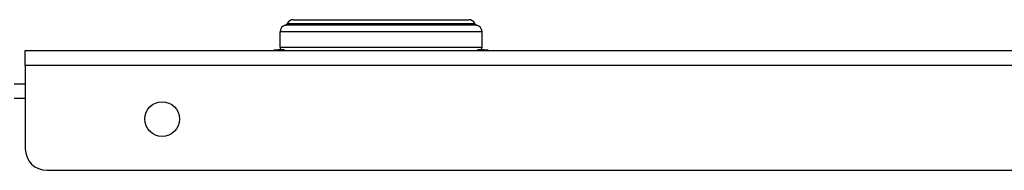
# Model space of a CAD drawing. Header units: inches. Extents: x 12 to 224, y 18 to 129.
# Tile 7 of 16: x 27.112 to 32.871, y 127.671 to 128.552. Entities that reach past the tile are written whole.
import ezdxf

# ---------------------------------------------------------------- set-up
doc = ezdxf.new("R2010")
doc.units = ezdxf.units.IN
doc.header["$MEASUREMENT"] = 0
doc.layers.add('Visible Edges(ANSI)', color=7, linetype='Continuous', lineweight=25)
doc.layers.add('Visible Tangent Edges(ANSI)', color=7, linetype='Continuous', lineweight=25)

msp = doc.modelspace()

# ---------------------------------------------------------------- linework, layer by layer
at = {"layer": 'Visible Edges(ANSI)'}
for p, q in [((28.7132, 128.5519), (29.7384, 128.5519)), ((28.6353, 128.3905), (28.6353, 128.4811)), ((29.8164, 128.3905), (29.8164, 128.4811)), ((27.1454, 128.2848), (27.1454, 128.3708)), ((27.1454, 128.3708), (42.4094, 128.3708)), ((28.6057, 128.3749), (28.6236, 128.3749)), ((28.662, 128.3749), (28.6236, 128.3749)), ((29.8281, 128.3749), (29.7896, 128.3749)), ((29.8281, 128.3749), (29.8459, 128.3749)), ((27.1454, 128.2848), (27.1454, 127.7958)), ((27.0794, 128.1763), (27.1454, 128.1763)), ((27.2704, 127.6708), (42.1534, 127.6708))]:
    msp.add_line(p, q, dxfattribs=at)
msp.add_circle((27.9454, 127.9708), 0.1015, dxfattribs=at)
for centre, radius, start, end in [((28.7132, 128.5126), 0.0394, 90, 154.1695), ((29.7384, 128.5126), 0.0394, 25.8305, 90), ((28.6746, 128.4811), 0.0394, 104.29354, 180), ((28.6601, 128.5383), 0.0197, 284.29354, 334.1695), ((29.7916, 128.5383), 0.0197, 205.8305, 255.70646), ((29.777, 128.4811), 0.0394, 0, 75.70646), ((28.6057, 128.365), 0.00984, 90, 143.98479), ((28.6549, 128.3905), 0.0197, 180, 232.5609), ((29.7967, 128.3905), 0.0197, 307.4391, 0), ((29.8459, 128.365), 0.00984, 36.01521, 90), ((27.2704, 127.7958), 0.125, 180, 270)]:
    msp.add_arc(centre, radius, start, end, dxfattribs=at)
at = {"layer": 'Visible Tangent Edges(ANSI)'}
for p, q in [((29.8164, 128.4811), (28.6353, 128.4811)), ((29.7867, 128.5192), (28.6649, 128.5192)), ((28.6778, 128.5297), (29.7739, 128.5297)), ((28.6353, 128.3905), (29.8164, 128.3905)), ((42.4304, 128.2848), (27.1454, 128.2848)), ((27.1454, 128.0903), (27.0794, 128.0903))]:
    msp.add_line(p, q, dxfattribs=at)
at = {"layer": 'Visible Tangent Edges(ANSI)', "flags": 128}
for points in [[(28.6251, 128.3708), (28.625, 128.3712), (28.625, 128.3715), (28.6249, 128.3718), (28.6248, 128.3721), (28.6248, 128.3723), (28.6247, 128.3726), (28.6247, 128.3728), (28.6246, 128.3731), (28.6245, 128.3733), (28.6245, 128.3735), (28.6244, 128.3737), (28.6244, 128.3739), (28.6243, 128.374), (28.6242, 128.3742), (28.6242, 128.3743), (28.6241, 128.3744), (28.624, 128.3745), (28.624, 128.3746), (28.6239, 128.3747), (28.6238, 128.3748), (28.6238, 128.3748), (28.6237, 128.3749), (28.6236, 128.3749), (28.6236, 128.3749)], [(29.8281, 128.3749), (29.828, 128.3749), (29.8279, 128.3749), (29.8279, 128.3748), (29.8278, 128.3748), (29.8277, 128.3747), (29.8277, 128.3746), (29.8276, 128.3745), (29.8275, 128.3744), (29.8275, 128.3743), (29.8274, 128.3742), (29.8273, 128.374), (29.8273, 128.3739), (29.8272, 128.3737), (29.8272, 128.3735), (29.8271, 128.3733), (29.827, 128.3731), (29.827, 128.3728), (29.8269, 128.3726), (29.8268, 128.3723), (29.8268, 128.3721), (29.8267, 128.3718), (29.8267, 128.3715), (29.8266, 128.3712), (29.8266, 128.3708)]]:
    msp.add_lwpolyline(points, dxfattribs=at)
at = {"layer": 'Visible Tangent Edges(ANSI)'}
for centre, start_param, end_param in [((28.6236, 128.365), 0, 0.942212), ((29.8281, 128.365), 5.340973, 6.283185)]:
    msp.add_ellipse(centre, major_axis=(0, 0.00984), ratio=0.971242, start_param=start_param, end_param=end_param, dxfattribs=at)

doc.saveas('drawing.dxf')
